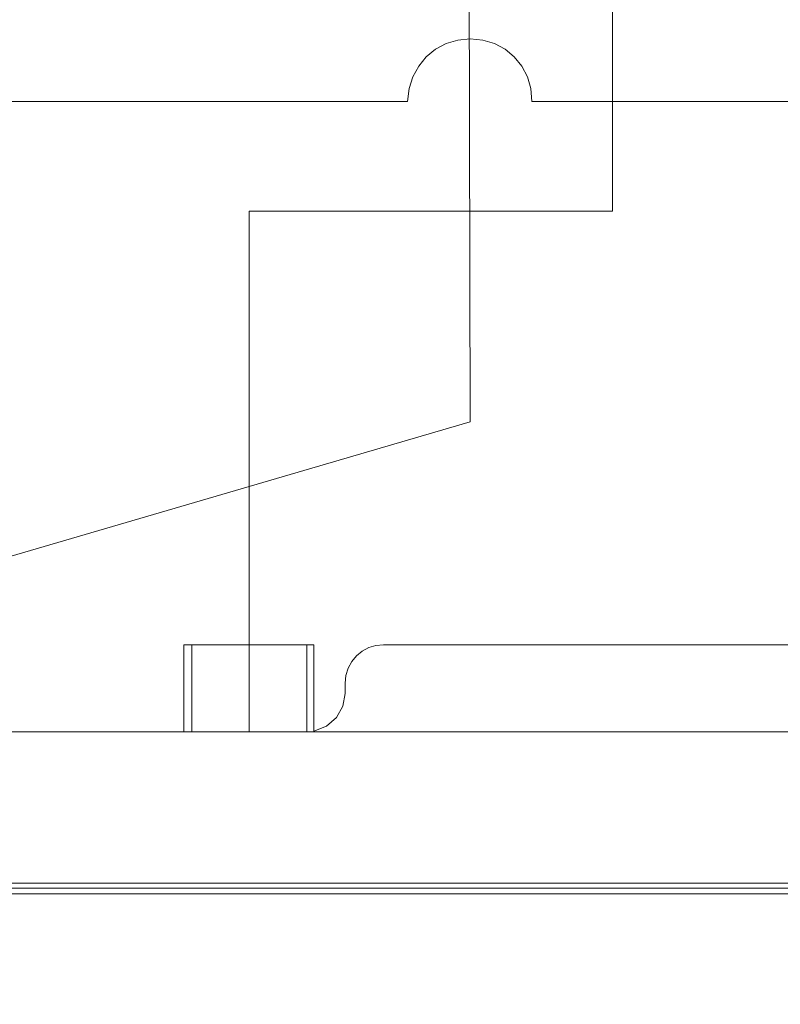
# Model space of a CAD drawing. Header units: millimetres. Extents: x -2603 to 1446, y -6775 to 6616.
# Tile 14 of 75: x -1309 to -1224, y -5520 to -5411. Entities that reach past the tile are written whole.
import ezdxf

# ---------------------------------------------------------------- set-up
doc = ezdxf.new("R2010")
doc.units = ezdxf.units.MM
doc.layers.get('0').update_dxf_attribs({"color": 252})

msp = doc.modelspace()

# ---------------------------------------------------------------- linework, layer by layer
at = {"color": 1, "lineweight": 0, "true_color": 0xff0000}
for points in [[(-1242.97, -5432.41), (-1242.97, -5371.2)], [(-1242.97, -5432.41), (-1283.19, -5432.41)], [(-1283.19, -5480.43), (-1283.19, -5432.41)], [(-1283.19, -5432.41), (-1258.74, -5432.41)], [(-1289.54, -5490.08), (-1289.54, -5480.43)], [(-1283.19, -5480.43), (-1283.19, -5490.08)], [(-1276.83, -5490.08), (-1276.83, -5480.43)]]:
    msp.add_lwpolyline(points, dxfattribs=at)
at = {"color": 7, "lineweight": 0}
for points in [[(-1258.74, -5455.74), (-1258.9, -5373.3)], [(-1258.74, -5455.74), (-1479.11, -5520.24)], [(-1290.42, -5480.43), (-1290.42, -5490.08)], [(-1276.03, -5480.43), (-1290.42, -5480.43)], [(-1276.03, -5480.43), (-1276.03, -5490)], [(-1268.31, -5480.43), (-1269.16, -5480.5), (-1269.95, -5480.74), (-1270.68, -5481.13), (-1271.31, -5481.65), (-1271.83, -5482.28), (-1272.22, -5483.01), (-1272.48, -5483.82), (-1272.57, -5484.69)], [(-1166.81, -5480.43), (-1268.31, -5480.43)], [(-1272.57, -5485.82), (-1272.57, -5484.69)], [(-1276.03, -5490), (-1274.62, -5489.43), (-1273.52, -5488.47), (-1272.81, -5487.23), (-1272.57, -5485.82)], [(-1101.5, -5490.08), (-1333.7, -5490.08)], [(-1099.33, -5506.81), (-1335.79, -5506.81)], [(-1335.22, -5507.37), (-1099.97, -5507.37)], [(-1335.79, -5508.01), (-1099.33, -5508.01)]]:
    msp.add_lwpolyline(points, dxfattribs=at)
at = {"color": 4, "lineweight": 0, "true_color": 0x00ffff}
for points in [[(-1251.9, -5420.27), (-1252.01, -5418.86), (-1252.4, -5417.55), (-1253.02, -5416.36), (-1253.85, -5415.34), (-1254.87, -5414.5), (-1256.04, -5413.87), (-1257.34, -5413.48), (-1258.74, -5413.35), (-1260.11, -5413.48), (-1261.4, -5413.87), (-1262.57, -5414.5), (-1263.59, -5415.34), (-1264.43, -5416.36), (-1265.08, -5417.55), (-1265.49, -5418.86), (-1265.65, -5420.27)], [(-1628.39, -5420.27), (-1265.65, -5420.27)], [(-1251.9, -5420.27), (-1207.18, -5420.27)]]:
    msp.add_lwpolyline(points, dxfattribs=at)

doc.saveas('drawing.dxf')
